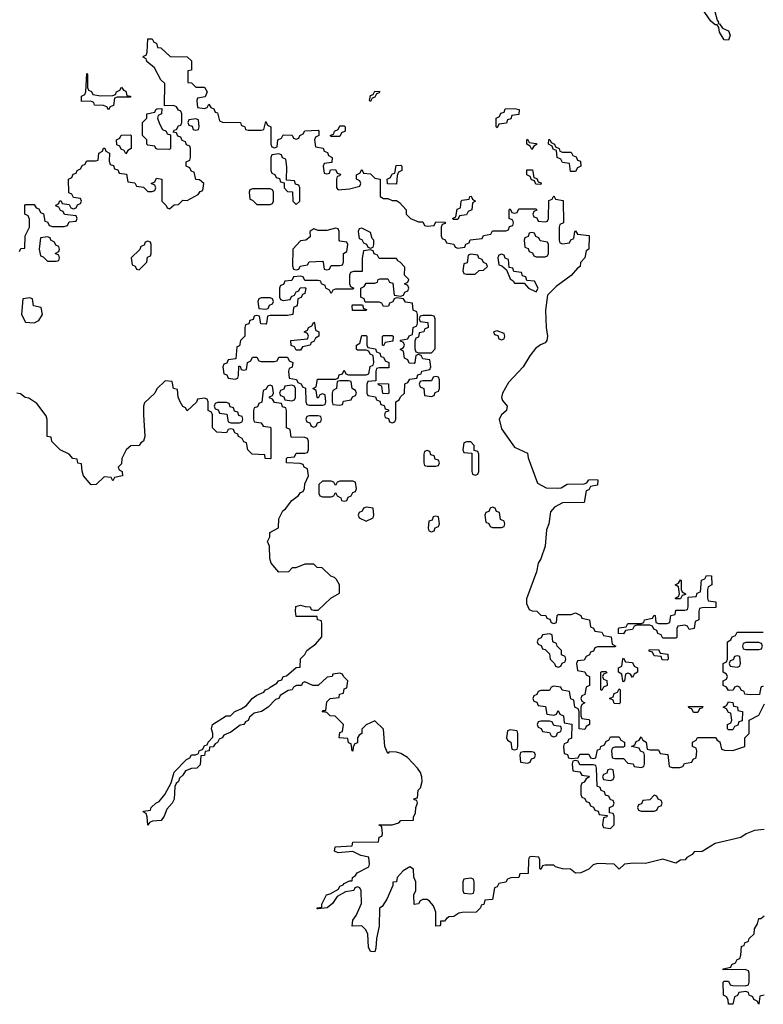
# Model space of a CAD drawing. Header units: inches. Extents: x 2773267 to 2867901, y 875810 to 985774.
# Tile 37 of 60: x 2815303 to 2818710, y 944788 to 949301. Entities that reach past the tile are written whole.
import ezdxf

# ---------------------------------------------------------------- set-up
doc = ezdxf.new("R2010")
doc.units = ezdxf.units.IN
doc.header["$MEASUREMENT"] = 0
doc.layers.add('C8914', color=7, linetype='Continuous')

msp = doc.modelspace()

# ---------------------------------------------------------------- linework, layer by layer
at = {"layer": 'C8914', "color": 6}
for points in [[(2818484.4, 949350), (2818498.5, 949298.5), (2818505.5, 949290), (2818503.5, 949283.5), (2818510, 949282.8), (2818522.7, 949262.7), (2818550.1, 949250.1), (2818557.5, 949230), (2818550, 949207.6), (2818530, 949208.5), (2818510, 949243.6), (2818505.9, 949265.9), (2818498, 949278), (2818490, 949277.6), (2818470, 949294.3), (2818417.8, 949370)], [(2815302, 948238), (2815308.4, 948251.6), (2815326, 948254), (2815328.7, 948310), (2815348, 948350), (2815347.3, 948387.3), (2815342, 948402), (2815326, 948410), (2815326, 948450), (2815330, 948454), (2815370, 948454), (2815378, 948438), (2815390, 948434), (2815398, 948418), (2815411.6, 948411.6), (2815418, 948378), (2815430, 948374), (2815438, 948358), (2815452.7, 948352.7), (2815507.3, 948352.7), (2815522, 948358), (2815530, 948374), (2815562, 948378), (2815566, 948390), (2815562, 948402), (2815508.4, 948408.4), (2815502, 948422), (2815490, 948426), (2815482, 948442), (2815470, 948446), (2815468.4, 948451.6), (2815482, 948458), (2815486, 948470), (2815492, 948472), (2815498, 948458), (2815530, 948454), (2815538, 948438), (2815550, 948434), (2815562, 948438), (2815567.3, 948452.7), (2815582, 948458), (2815586, 948470), (2815582, 948482), (2815550, 948486), (2815542, 948502), (2815528, 948508), (2815526, 948570), (2815542, 948578), (2815547.3, 948592.7), (2815562, 948598), (2815566, 948610), (2815582, 948618), (2815590, 948634), (2815602, 948638), (2815610, 948654), (2815650, 948654), (2815662, 948658), (2815666, 948690), (2815682, 948698), (2815687.3, 948712.7), (2815692.7, 948712.7), (2815698, 948698), (2815714, 948690), (2815712.7, 948652.7), (2815718, 948638), (2815732.7, 948632.7), (2815738, 948618), (2815752.7, 948612.7), (2815758, 948598), (2815792.7, 948592.7), (2815798, 948558), (2815830, 948554), (2815838, 948538), (2815870, 948534), (2815890, 948514), (2815910, 948514), (2815922, 948518), (2815926, 948530), (2815922, 948542), (2815906, 948550), (2815922, 948558), (2815930, 948574), (2815954, 948570), (2815954, 948470), (2815974, 948450), (2815978, 948438), (2815990, 948434), (2816010, 948452), (2816030, 948454), (2816050, 948474), (2816070, 948472), (2816120.4, 948499.6), (2816130, 948514), (2816142, 948518), (2816146, 948550), (2816127.3, 948567.3), (2816110, 948568), (2816102, 948602), (2816090, 948606), (2816082, 948622), (2816066, 948630), (2816066, 948650), (2816082, 948658), (2816086, 948670), (2816086, 948710), (2816082, 948722), (2816068, 948728), (2816062, 948742), (2816047.3, 948747.3), (2816042, 948762), (2816027.3, 948767.3), (2816022, 948782), (2816006, 948786), (2816010, 948794), (2816022, 948798), (2816030, 948814), (2816042, 948818), (2816046, 948830), (2816046, 948870), (2816042, 948882), (2816030, 948886), (2816022, 948902), (2816007.3, 948907.3), (2815966, 948906), (2815968, 949008), (2815950, 949026), (2815920.4, 949080.4), (2815886, 949110), (2815882, 949122), (2815868.9, 949128.9), (2815870, 949134), (2815882, 949138), (2815887.3, 949152.7), (2815890, 949214), (2815910, 949214), (2815918, 949198), (2815930, 949194), (2815934, 949174), (2815950, 949172), (2815992, 949132), (2816070, 949130.6), (2816090, 949112), (2816090.5, 949069.5), (2816074, 949066), (2816074, 949014), (2816090, 949012), (2816110, 948992), (2816150, 948991.3), (2816162, 948970), (2816152.7, 948947.3), (2816118, 948942), (2816114, 948930), (2816118, 948898), (2816150, 948894), (2816162, 948898), (2816170, 948914), (2816178, 948898), (2816192, 948892), (2816198, 948878), (2816210, 948874), (2816218, 948838), (2816232, 948832), (2816314, 948830), (2816318, 948818), (2816334, 948810), (2816338, 948798), (2816350, 948794), (2816410, 948794), (2816422, 948798), (2816430, 948834), (2816438, 948818), (2816454, 948810), (2816454, 948730), (2816458, 948718), (2816470, 948714), (2816482, 948718), (2816486, 948750), (2816502, 948758), (2816510, 948774), (2816551.6, 948771.6), (2816558, 948758), (2816570, 948754), (2816582, 948758), (2816586, 948770), (2816602, 948778), (2816610, 948792), (2816670, 948794), (2816674, 948790), (2816674, 948770), (2816658, 948762), (2816654, 948750), (2816658, 948718), (2816692.7, 948712.7), (2816698, 948698), (2816712.7, 948692.7), (2816718, 948678), (2816734, 948670), (2816732.7, 948647.3), (2816698, 948642), (2816694, 948630), (2816698, 948598), (2816710, 948594), (2816722, 948598), (2816727.3, 948612.7), (2816750, 948614), (2816758, 948598), (2816772.7, 948592.7), (2816770, 948586), (2816758, 948582), (2816754, 948570), (2816754, 948530), (2816762, 948522), (2816814, 948526), (2816862, 948538), (2816866, 948550), (2816862, 948562), (2816846, 948570), (2816846, 948590), (2816862, 948598), (2816870, 948614), (2816878, 948598), (2816910, 948594), (2816930, 948574), (2816954, 948570), (2816954, 948490), (2816970, 948482), (2816990, 948482), (2817010, 948472), (2817030, 948472), (2817043.6, 948463.6), (2817074, 948430), (2817074, 948410), (2817094, 948390), (2817130, 948374), (2817150, 948374), (2817158, 948358), (2817170, 948354), (2817202, 948358), (2817210, 948374), (2817252.7, 948372.7), (2817252.7, 948367.3), (2817238, 948362), (2817234, 948350), (2817234, 948310), (2817238, 948298), (2817252, 948292), (2817258, 948278), (2817292.7, 948272.7), (2817298, 948258), (2817310, 948254), (2817342, 948258), (2817347.3, 948272.7), (2817362, 948278), (2817367.3, 948292.7), (2817422, 948298), (2817427.3, 948312.7), (2817462, 948318), (2817470, 948334), (2817530, 948334), (2817542, 948338), (2817547.3, 948352.7), (2817562, 948358), (2817566, 948370), (2817562, 948382), (2817546, 948390), (2817546, 948430), (2817550, 948434), (2817558, 948418), (2817570, 948414), (2817582, 948418), (2817590, 948434), (2817670, 948434), (2817672.7, 948427.3), (2817658, 948422), (2817654, 948410), (2817658, 948398), (2817672.7, 948392.7), (2817678, 948378), (2817710, 948374), (2817722, 948378), (2817726, 948390), (2817727.3, 948472.7), (2817742, 948478), (2817750, 948494), (2817758, 948478), (2817792.7, 948472.7), (2817794, 948370), (2817778, 948362), (2817774, 948350), (2817774, 948290), (2817778, 948278), (2817790, 948274), (2817822, 948278), (2817828, 948292), (2817842, 948298), (2817846, 948330), (2817850, 948334), (2817858, 948318), (2817912.7, 948312.7), (2817911.3, 948250), (2817898, 948242), (2817892, 948210), (2817872, 948188), (2817870.7, 948169.3), (2817858, 948162), (2817830, 948129.3), (2817761.4, 948078.6), (2817721.6, 948038.4), (2817712.4, 947970), (2817714.6, 947890), (2817721.7, 947850), (2817717.6, 947830), (2817710, 947820.7), (2817688.8, 947811.2), (2817666.5, 947793.5), (2817639.7, 947760.3), (2817610, 947709.5), (2817542, 947638), (2817515.8, 947590), (2817510.4, 947570), (2817515.8, 947555.8), (2817537.1, 947530), (2817533, 947510), (2817510, 947489.2), (2817500.4, 947470), (2817510, 947426), (2817570, 947341), (2817630, 947314), (2817632.7, 947292.7), (2817676, 947176), (2817715.9, 947155.9), (2817766.8, 947153.2), (2817784, 947156), (2817812, 947172), (2817890, 947174), (2817902, 947178), (2817910, 947191.3), (2817950, 947194), (2817952, 947190), (2817950, 947168), (2817918, 947162), (2817910, 947146), (2817898, 947142), (2817890, 947088.7), (2817790, 947086), (2817753, 947067), (2817734.8, 947045.2), (2817727.3, 946990), (2817717.3, 946962.7), (2817710, 946888.7), (2817690.7, 946830), (2817679.1, 946810), (2817670.4, 946770), (2817625.8, 946645.8), (2817625.2, 946625.2), (2817638, 946598), (2817650.9, 946590.9), (2817672, 946590), (2817690, 946572), (2817714, 946570), (2817718, 946558), (2817732.7, 946552.7), (2817738, 946538), (2817750, 946534), (2817762, 946538), (2817766, 946570), (2817770, 946574), (2817830, 946574), (2817850, 946582), (2817874, 946570), (2817878, 946558), (2817914, 946550), (2817918, 946518), (2817932, 946512), (2817938, 946498), (2817970, 946494), (2817978, 946478), (2818012.7, 946472.7), (2818018, 946438), (2818034, 946430), (2818030, 946426), (2817950, 946426), (2817938, 946422), (2817932.7, 946407.3), (2817918, 946402), (2817914, 946390), (2817898, 946382), (2817890, 946366), (2817858, 946362), (2817854, 946350), (2817858, 946318), (2817891.6, 946311.6), (2817898, 946298), (2817914, 946290), (2817914, 946250), (2817898, 946242), (2817891.6, 946208.4), (2817878, 946202), (2817874, 946190), (2817878, 946178), (2817892, 946170), (2817878, 946162), (2817874, 946150), (2817874, 946110), (2817878, 946098), (2817910, 946094), (2817914, 946090), (2817914, 946070), (2817898, 946062), (2817892.7, 946047.3), (2817866, 946050), (2817866, 946130), (2817862, 946142), (2817846, 946150), (2817842, 946182), (2817828.4, 946188.4), (2817822, 946222), (2817788.4, 946228.4), (2817782, 946242), (2817750, 946246), (2817738, 946242), (2817730, 946226), (2817690, 946226), (2817678, 946222), (2817672.7, 946207.3), (2817658, 946202), (2817654, 946190), (2817658, 946178), (2817672.7, 946172.7), (2817678, 946158), (2817712.7, 946152.7), (2817718, 946118), (2817750, 946114), (2817762, 946118), (2817770, 946134), (2817778, 946118), (2817794, 946110), (2817798, 946078), (2817832.7, 946072.7), (2817831.6, 946008.4), (2817818, 946002), (2817812.7, 945987.3), (2817798, 945982), (2817794, 945970), (2817798, 945938), (2817812.7, 945932.7), (2817818, 945918), (2817830, 945914), (2817862, 945918), (2817870, 945934), (2817910, 945934), (2817918, 945918), (2817930, 945914), (2817942, 945918), (2817950, 945954), (2817962, 945958), (2817966, 945970), (2817982, 945978), (2817990, 945994), (2818002, 945998), (2818010, 946014), (2818050, 946014), (2818058, 945998), (2818074, 945990), (2818074, 945970), (2818070, 945966), (2818030, 945966), (2818018, 945962), (2818014, 945950), (2818018, 945918), (2818030, 945914), (2818070, 945914), (2818090, 945894), (2818114, 945890), (2818118, 945878), (2818150, 945874), (2818162, 945878), (2818166, 945890), (2818166, 945930), (2818162, 945942), (2818148, 945948), (2818142, 945962), (2818106, 945970), (2818122, 945978), (2818127.3, 945992.7), (2818142, 945998), (2818150, 946014), (2818158, 945998), (2818174, 945990), (2818178, 945958), (2818190, 945954), (2818230, 945954), (2818238, 945938), (2818272.7, 945932.7), (2818278, 945878), (2818292.7, 945872.7), (2818327.3, 945872.7), (2818342, 945878), (2818348.4, 945891.6), (2818382, 945898), (2818388, 945912), (2818402, 945918), (2818406, 945950), (2818402, 945962), (2818386, 945970), (2818386, 945990), (2818402, 945998), (2818408.4, 946011.6), (2818491.6, 946011.6), (2818498, 945998), (2818511.6, 945991.6), (2818518, 945958), (2818532.7, 945952.7), (2818570, 945951.3), (2818626, 945970), (2818626, 946010), (2818646, 946030), (2818646, 946090), (2818690, 946114), (2818715.3, 946164.7)], [(2818714, 945590), (2818670, 945584), (2818630.8, 945569.2), (2818607.5, 945552.5), (2818490, 945524.5), (2818430, 945488.7), (2818392.7, 945487.3), (2818384.7, 945475.3), (2818359.6, 945460.4), (2818352, 945450), (2818330, 945448.7), (2818310, 945435.3), (2818250, 945453.2), (2818170, 945433.2), (2818115.5, 945435.5), (2818074, 945430), (2818050, 945408), (2818026, 945430), (2817950, 945434), (2817930, 945428), (2817910, 945408), (2817874, 945390), (2817850, 945388.7), (2817827.3, 945407.3), (2817790, 945408.7), (2817758, 945418), (2817750, 945426), (2817710, 945426), (2817698, 945422), (2817690, 945406), (2817686, 945410), (2817686, 945450), (2817682, 945462), (2817650, 945466), (2817638, 945462), (2817634, 945450), (2817632, 945388), (2817594, 945386), (2817590, 945369), (2817552.7, 945367.3), (2817538, 945362), (2817530, 945348), (2817498, 945342), (2817490, 945326), (2817478, 945322), (2817470, 945268.7), (2817434, 945266), (2817430, 945246), (2817418, 945242), (2817414, 945230), (2817394, 945210), (2817330, 945209.2), (2817314.8, 945205.2), (2817292, 945190), (2817270.8, 945189.2), (2817258, 945182), (2817250, 945169.2), (2817231.6, 945168.4), (2817231.6, 945151.6), (2817227.3, 945147.3), (2817210, 945146), (2817209, 945210), (2817199, 945239), (2817180.4, 945260.4), (2817170, 945268), (2817150, 945268.7), (2817138, 945262), (2817130, 945249.2), (2817110, 945246), (2817109.3, 945290), (2817118, 945310), (2817118, 945350), (2817109, 945371), (2817108, 945408), (2817090, 945418), (2817059.6, 945400.4), (2817032, 945370), (2817030, 945348.7), (2817012.7, 945347.3), (2817012.7, 945332.7), (2816984.7, 945270), (2816963.6, 945236.4), (2816952, 945228), (2816950, 945146), (2816938, 945090), (2816934.4, 945045.6), (2816930, 945028.7), (2816910, 945029.3), (2816901.2, 945050), (2816898, 945110), (2816889.1, 945129.1), (2816870, 945148), (2816826, 945146), (2816830, 945174), (2816844.7, 945195.3), (2816869, 945250), (2816868, 945308), (2816862, 945322), (2816850, 945326), (2816838, 945322), (2816834, 945310), (2816796, 945304), (2816758, 945282), (2816736, 945250), (2816711.3, 945230), (2816670, 945226), (2816666, 945226), (2816666, 945230), (2816687.3, 945232.7), (2816687.3, 945247.3), (2816709, 945290), (2816725.6, 945294.4), (2816764, 945316), (2816769.2, 945330), (2816784.7, 945335.3), (2816790, 945342), (2816814, 945354), (2816826, 945354), (2816828, 945370), (2816842, 945378), (2816848.7, 945390), (2816902, 945418), (2816906, 945430), (2816902, 945462), (2816866, 945470), (2816830, 945488.7), (2816762, 945482), (2816746, 945490), (2816749, 945510), (2816826, 945514), (2816830, 945530.7), (2816947.3, 945532.7), (2816950, 945554), (2816962, 945558), (2816966, 945570), (2816962, 945602), (2816948, 945610), (2817010, 945610.7), (2817040.4, 945619.6), (2817050, 945630.5), (2817107.3, 945632.7), (2817107.3, 945647.3), (2817116.4, 945663.6), (2817118, 945690), (2817126, 945710), (2817122, 945722), (2817110, 945726), (2817109.3, 945730), (2817126, 945734), (2817129, 945769), (2817139, 945781), (2817146.6, 945810), (2817145.6, 945830), (2817138.7, 945850), (2817125.1, 945870), (2817079.1, 945919.1), (2817050, 945937.7), (2817030, 945943.5), (2816995.3, 945944.7), (2816990, 945938), (2816976, 945970), (2816969.5, 946049.5), (2816930, 946088), (2816890.9, 946069.1), (2816870.9, 946049.1), (2816870.6, 946030), (2816858, 946022), (2816850.9, 946009.1), (2816850, 945986), (2816838, 945982), (2816831.6, 945968.4), (2816830, 945948), (2816826, 945950), (2816822, 945982), (2816810, 945986), (2816806, 946006), (2816766, 946010), (2816770, 946034), (2816782, 946038), (2816786, 946070), (2816748.9, 946108.9), (2816726, 946110), (2816710, 946126), (2816688.4, 946128.4), (2816694, 946134), (2816706, 946134), (2816710, 946174), (2816726, 946190), (2816766, 946194), (2816768, 946210), (2816786, 946214), (2816790, 946234), (2816802, 946238), (2816806, 946270), (2816786, 946290), (2816782, 946302), (2816770, 946306), (2816738, 946302), (2816734, 946290), (2816712, 946288), (2816671, 946249), (2816646, 946250), (2816610, 946266), (2816598, 946262), (2816594, 946250), (2816570.8, 946249.2), (2816558, 946242), (2816551.3, 946230), (2816533.7, 946226.3), (2816496.9, 946203.1), (2816491, 946190), (2816474.8, 946185.2), (2816442, 946150), (2816411.3, 946130), (2816378, 946122), (2816356.3, 946103.7), (2816350, 946089.4), (2816336.8, 946083.2), (2816330.6, 946070), (2816312.8, 946067.2), (2816270, 946035.3), (2816238, 946022), (2816231.3, 946010), (2816216.9, 946003.1), (2816210, 945988.7), (2816198, 945982), (2816190, 945968.7), (2816172.7, 945967.3), (2816171.3, 945950), (2816152.7, 945947.3), (2816150, 945928.7), (2816132.7, 945927.3), (2816130, 945886), (2816114, 945870), (2816090, 945869.2), (2816062, 945858), (2816050, 945838), (2816034.8, 945825.2), (2816030, 945808.7), (2816019.6, 945800.4), (2816014, 945786), (2816010, 945728), (2816001, 945710), (2815976.8, 945683.2), (2815964.7, 945650), (2815951.3, 945630), (2815912, 945628), (2815898, 945622), (2815890, 945608.7), (2815887.3, 945647.3), (2815882, 945662), (2815868, 945670), (2815870, 945674), (2815902, 945678), (2815906, 945690), (2815926, 945710), (2815942, 945718), (2815968.7, 945750), (2815996.4, 945803.6), (2816010, 945852), (2816068, 945910), (2816082, 945918), (2816090, 945931.3), (2816108, 945932), (2816122, 945938), (2816126, 945950), (2816142, 945958), (2816150, 945974), (2816162, 945978), (2816166, 945990), (2816187.3, 946012.7), (2816188, 946030), (2816182, 946050), (2816186, 946070), (2816248.7, 946110), (2816269.2, 946110.8), (2816288.7, 946130), (2816318, 946142), (2816342, 946158), (2816368.7, 946190), (2816390, 946204.7), (2816422, 946218), (2816428.7, 946230), (2816445.2, 946234.8), (2816450, 946242), (2816480.4, 946259.6), (2816488, 946270), (2816504, 946276), (2816510, 946290.6), (2816526, 946294), (2816570, 946331.3), (2816587.3, 946332.7), (2816590, 946372), (2816609, 946391), (2816618, 946410), (2816660.4, 946439.6), (2816688, 946472), (2816688, 946530), (2816686, 946546), (2816668, 946550), (2816666, 946566), (2816570, 946566), (2816566, 946590), (2816568.9, 946611.1), (2816590, 946618), (2816611, 946611), (2816634, 946610), (2816638, 946598), (2816650, 946594), (2816670, 946594), (2816728, 946650), (2816768, 946672), (2816768.7, 946710), (2816754.6, 946734.6), (2816744.7, 946744.7), (2816729, 946750), (2816688.4, 946788.4), (2816666, 946790), (2816650, 946806), (2816610, 946806), (2816568, 946788), (2816552, 946788), (2816534, 946770), (2816490.6, 946769.4), (2816455.3, 946810), (2816448.9, 946831.1), (2816447.3, 946887.3), (2816438, 946910), (2816448.9, 946931.1), (2816449.2, 946950), (2816488, 946972), (2816490, 947014), (2816509, 947050), (2816521.2, 947058.8), (2816550, 947098), (2816580.4, 947119.6), (2816590, 947134), (2816602, 947138), (2816608.4, 947151.6), (2816610, 947174), (2816626, 947210), (2816622, 947242), (2816606, 947250), (2816602, 947262), (2816587.3, 947267.3), (2816526, 947270), (2816526, 947290), (2816530, 947294), (2816562, 947298), (2816570, 947314), (2816610, 947314), (2816622, 947318), (2816626, 947330), (2816626, 947370), (2816622, 947382), (2816610, 947386), (2816547.3, 947387.3), (2816542, 947422), (2816526, 947430), (2816526, 947510), (2816522, 947522), (2816507.3, 947527.3), (2816502, 947542), (2816470, 947546), (2816462, 947562), (2816447.3, 947567.3), (2816447.3, 947572.7), (2816462, 947578), (2816466, 947590), (2816462, 947622), (2816450, 947626), (2816438, 947622), (2816432.7, 947607.3), (2816418, 947602), (2816412.7, 947547.3), (2816398, 947542), (2816392.7, 947527.3), (2816378, 947522), (2816374, 947510), (2816374, 947470), (2816378, 947458), (2816410, 947454), (2816418, 947438), (2816450, 947434), (2816454, 947430), (2816454, 947290), (2816451, 947289), (2816428, 947290), (2816426, 947306), (2816368, 947310), (2816348, 947330), (2816342, 947362), (2816330, 947366), (2816322, 947382), (2816306, 947390), (2816302, 947402), (2816288, 947408), (2816282, 947422), (2816270, 947426), (2816258, 947422), (2816250, 947408), (2816206, 947410), (2816186, 947430), (2816186, 947490), (2816182, 947502), (2816166, 947510), (2816166, 947550), (2816162, 947562), (2816150, 947566), (2816118, 947562), (2816112.7, 947547.3), (2816070, 947508), (2816062, 947522), (2816050, 947528.7), (2816038, 947550), (2816028.7, 947571.3), (2816026, 947606), (2816008, 947610), (2816002, 947642), (2815970, 947646), (2815931.3, 947608.7), (2815922, 947590), (2815875.3, 947544.7), (2815870.6, 947529.4), (2815870.5, 947490), (2815876, 947390), (2815870.8, 947370), (2815858, 947362), (2815850, 947349.4), (2815812, 947348), (2815791.1, 947328.9), (2815771.3, 947290), (2815770, 947266), (2815754, 947250), (2815758, 947238), (2815772, 947230), (2815774, 947210), (2815738, 947202), (2815730, 947188), (2815722, 947202), (2815690, 947206), (2815654, 947170), (2815631.1, 947168.9), (2815595.3, 947210), (2815588.7, 947231.3), (2815586, 947266), (2815570, 947268), (2815566, 947286), (2815546, 947290), (2815528.9, 947308.9), (2815488, 947330), (2815450, 947368), (2815447.3, 947387.3), (2815429, 947390), (2815429.1, 947469.1), (2815424.7, 947484.7), (2815381.2, 947541.2), (2815345.6, 947565.6), (2815328, 947570), (2815306, 947586), (2815290, 947589.4)], [(2818710, 946246), (2818698, 946242), (2818692.7, 946207.3), (2818650, 946206), (2818626, 946210), (2818622, 946222), (2818608, 946228), (2818602, 946242), (2818590, 946246), (2818578, 946242), (2818571.6, 946228.4), (2818550, 946226), (2818542, 946242), (2818526, 946250), (2818526, 946270), (2818542, 946278), (2818546, 946290), (2818542, 946302), (2818526, 946310), (2818526, 946350), (2818542, 946358), (2818546, 946370), (2818546, 946450), (2818562, 946458), (2818567.3, 946472.7), (2818582, 946478), (2818590, 946494), (2818710, 946494)], [(2818714, 944830), (2818694, 944826), (2818690, 944788), (2818682, 944802), (2818666, 944810), (2818662, 944822), (2818646, 944830), (2818642, 944842), (2818630, 944846), (2818598, 944842), (2818592, 944828), (2818578, 944822), (2818570, 944788), (2818550, 944788.7), (2818548.4, 944808.4), (2818542, 944822), (2818528, 944830), (2818526, 944890), (2818530, 944894), (2818550, 944894), (2818558, 944878), (2818570, 944874), (2818627.3, 944872.7), (2818642, 944878), (2818646, 944890), (2818646, 944930), (2818642, 944942), (2818627.3, 944947.3), (2818526, 944946), (2818526, 944950), (2818562, 944958), (2818566, 944970), (2818582, 944978), (2818590, 944994), (2818602, 944998), (2818607.3, 945012.7), (2818610, 945054), (2818622, 945058), (2818626, 945070), (2818642, 945078), (2818646, 945090), (2818668.4, 945111.6), (2818670, 945134), (2818683.1, 945156.9), (2818690, 945182), (2818698, 945182), (2818714, 945194)]]:
    msp.add_lwpolyline(points, dxfattribs=at)
for points in [[(2815672.7, 948952.7), (2815730, 948954), (2815742, 948958), (2815746, 948970), (2815762, 948978), (2815770, 948992), (2815778, 948978), (2815790, 948974), (2815794, 948954), (2815811.3, 948950), (2815810, 948946), (2815750, 948946), (2815738, 948942), (2815732.7, 948907.3), (2815718, 948902), (2815710, 948888), (2815702, 948902), (2815687.3, 948907.3), (2815646, 948910), (2815642, 948922), (2815627.3, 948927.3), (2815586, 948926), (2815586, 948950), (2815602, 948958), (2815606, 948970), (2815610, 949054), (2815614, 949050), (2815614, 948990), (2815618, 948978), (2815632, 948972), (2815638, 948958)], [(2816910, 948926), (2816906, 948930), (2816910, 948954), (2816922, 948958), (2816930, 948974), (2816952.7, 948972.7), (2816950, 948966), (2816938, 948962), (2816930, 948946), (2816918, 948942)], [(2815990, 948706), (2815932.7, 948707.3), (2815926, 948710), (2815922, 948722), (2815890, 948726), (2815886, 948730), (2815886, 948750), (2815866, 948770), (2815866, 948830), (2815886, 948850), (2815886, 948870), (2815922, 948878), (2815926, 948890), (2815932, 948892), (2815954, 948894), (2815952, 948870), (2815938, 948862), (2815934, 948850), (2815943.6, 948823.6), (2815958, 948798), (2815974, 948790), (2815978, 948778), (2815994, 948774), (2815994, 948710)], [(2817490, 948806), (2817486, 948810), (2817486, 948850), (2817502, 948858), (2817507.3, 948872.7), (2817522, 948878), (2817527.3, 948892.7), (2817570, 948894), (2817592, 948890), (2817590, 948866), (2817558, 948862), (2817552.7, 948847.3), (2817538, 948842), (2817532.7, 948827.3), (2817498, 948822)], [(2816110, 948846), (2816078, 948842), (2816074, 948830), (2816078, 948818), (2816092.7, 948812.7), (2816098, 948798), (2816110, 948794), (2816122, 948798), (2816126, 948810), (2816122, 948842)], [(2816730, 948766), (2816726, 948770), (2816742, 948778), (2816746, 948790), (2816762, 948798), (2816770, 948814), (2816790, 948814), (2816794, 948810), (2816794, 948790), (2816778, 948782), (2816770, 948766)], [(2815790, 948686), (2815782, 948702), (2815767.3, 948707.3), (2815762, 948722), (2815747.3, 948727.3), (2815746, 948750), (2815762, 948758), (2815768.4, 948771.6), (2815810, 948774), (2815814, 948770), (2815814, 948710), (2815798, 948702)], [(2817650, 948706), (2817642, 948722), (2817626, 948730), (2817626, 948750), (2817630, 948754), (2817638, 948738), (2817670, 948734), (2817674, 948730), (2817658, 948722)], [(2817790, 948694), (2817830, 948694), (2817838, 948678), (2817852.7, 948672.7), (2817858, 948658), (2817872.7, 948652.7), (2817874, 948630), (2817858, 948622), (2817850, 948606), (2817826, 948606), (2817822, 948642), (2817790, 948646), (2817782, 948662), (2817766, 948670), (2817762, 948702), (2817747.3, 948707.3), (2817742, 948722), (2817726, 948730), (2817727.3, 948752.7), (2817732.7, 948752.7), (2817738, 948738), (2817754, 948730), (2817758, 948718), (2817774, 948710), (2817778, 948698)], [(2816490, 948686), (2816458, 948682), (2816454, 948670), (2816454, 948610), (2816458, 948598), (2816472, 948592), (2816478, 948578), (2816492.7, 948572.7), (2816498, 948558), (2816514, 948554), (2816514, 948530), (2816530, 948514), (2816552.7, 948512.7), (2816554, 948470), (2816570, 948454), (2816586, 948470), (2816586, 948530), (2816582, 948542), (2816567.3, 948547.3), (2816562, 948562), (2816526, 948566), (2816527.3, 948627.3), (2816522, 948662), (2816507.3, 948667.3), (2816502, 948682)], [(2817030, 948548), (2816988.4, 948548.4), (2816986, 948570), (2817002, 948578), (2817010, 948594), (2817022, 948598), (2817027.3, 948632.7), (2817050, 948634), (2817054, 948630), (2817054, 948610), (2817038, 948602), (2817032.7, 948587.3)], [(2817690, 948546), (2817667.3, 948547.3), (2817662, 948562), (2817647.3, 948567.3), (2817642, 948582), (2817626, 948590), (2817627.3, 948612.7), (2817652.7, 948612.7), (2817658, 948578), (2817672.7, 948572.7), (2817678, 948558), (2817692.7, 948552.7)], [(2816450, 948526), (2816370, 948526), (2816358, 948522), (2816354, 948510), (2816358, 948478), (2816370, 948474), (2816390, 948454), (2816450, 948454), (2816462, 948458), (2816466, 948470), (2816466, 948510), (2816462, 948522)], [(2817290, 948386), (2817286, 948390), (2817302, 948398), (2817307.3, 948432.7), (2817322, 948438), (2817326, 948470), (2817330, 948474), (2817362, 948478), (2817366, 948490), (2817371.6, 948491.6), (2817378, 948478), (2817392, 948470), (2817378, 948462), (2817374, 948430), (2817358, 948422), (2817350, 948406), (2817318, 948402), (2817310, 948386)], [(2816750, 948346), (2816710, 948335.3), (2816670, 948335.3), (2816650, 948342), (2816632, 948330), (2816634, 948306), (2816614, 948290), (2816590, 948288), (2816554, 948250), (2816552.7, 948172.7), (2816558, 948158), (2816570, 948154), (2816582, 948158), (2816588.4, 948171.6), (2816622, 948178), (2816630, 948192), (2816690, 948194), (2816694, 948190), (2816698, 948158), (2816710, 948154), (2816722, 948158), (2816730, 948174), (2816770, 948174), (2816782, 948178), (2816786, 948190), (2816786, 948230), (2816802, 948238), (2816806, 948270), (2816802, 948282), (2816770, 948286), (2816766, 948290), (2816766, 948330), (2816762, 948342)], [(2816870, 948346), (2816858, 948342), (2816854, 948330), (2816858, 948298), (2816870, 948294), (2816878, 948278), (2816892.7, 948272.7), (2816898, 948258), (2816910, 948254), (2816922, 948258), (2816926, 948270), (2816926, 948290), (2816918, 948298), (2816910, 948326)], [(2815430, 948306), (2815398, 948302), (2815392, 948250), (2815398, 948218), (2815410, 948214), (2815430, 948194), (2815470, 948194), (2815482, 948198), (2815486, 948210), (2815482, 948222), (2815466, 948230), (2815482, 948238), (2815486, 948250), (2815482, 948262), (2815468, 948268), (2815462, 948282), (2815446, 948290), (2815442, 948302)], [(2817650, 948326), (2817638, 948322), (2817632.7, 948307.3), (2817618, 948302), (2817614, 948290), (2817618, 948258), (2817632.7, 948252.7), (2817638, 948238), (2817652.7, 948232.7), (2817658, 948218), (2817670, 948214), (2817710, 948214), (2817722, 948218), (2817726, 948230), (2817726, 948270), (2817722, 948282), (2817687.3, 948287.3), (2817682, 948302), (2817667.3, 948307.3), (2817662, 948322)], [(2815890, 948286), (2815878, 948282), (2815872.7, 948267.3), (2815858, 948262), (2815852.7, 948247.3), (2815814, 948210), (2815818, 948178), (2815832, 948172), (2815838, 948158), (2815850, 948154), (2815886, 948190), (2815888, 948212), (2815902, 948218), (2815906, 948230), (2815906, 948270), (2815902, 948282)], [(2816910, 948246), (2816878, 948242), (2816872.7, 948207.3), (2816872.7, 948147.3), (2816832.7, 948147.3), (2816818, 948142), (2816814, 948130), (2816814, 948090), (2816818, 948078), (2816834, 948070), (2816830, 948066), (2816750, 948066), (2816738, 948062), (2816730, 948046), (2816722, 948062), (2816706, 948070), (2816702, 948082), (2816686, 948090), (2816682, 948102), (2816670, 948106), (2816610, 948106), (2816602, 948122), (2816590, 948126), (2816558, 948122), (2816550, 948106), (2816518, 948102), (2816512, 948088), (2816498, 948082), (2816494, 948070), (2816494, 948030), (2816498, 948018), (2816510, 948014), (2816542, 948018), (2816548, 948032), (2816562, 948038), (2816570, 948054), (2816582, 948058), (2816587.3, 948072.7), (2816610, 948074), (2816614, 948070), (2816610, 948046), (2816598, 948042), (2816592, 948028), (2816578, 948022), (2816574, 947990), (2816558, 947982), (2816554, 947950), (2816530, 947946), (2816450, 947946), (2816438, 947942), (2816434, 947910), (2816430, 947906), (2816407.3, 947907.3), (2816402, 947942), (2816390, 947946), (2816378, 947942), (2816372.7, 947927.3), (2816358, 947922), (2816352.7, 947907.3), (2816338, 947902), (2816334, 947890), (2816334, 947850), (2816314, 947830), (2816310, 947806), (2816298, 947802), (2816292.7, 947747.3), (2816258, 947742), (2816252.7, 947727.3), (2816238, 947722), (2816234, 947710), (2816238, 947678), (2816252.7, 947672.7), (2816258, 947658), (2816290, 947654), (2816302, 947658), (2816306, 947670), (2816307.3, 947712.7), (2816312.7, 947712.7), (2816318, 947698), (2816330, 947694), (2816342, 947698), (2816346, 947730), (2816362, 947738), (2816370, 947754), (2816390, 947754), (2816398, 947738), (2816410, 947734), (2816470, 947734), (2816482, 947738), (2816490, 947754), (2816530, 947754), (2816538, 947738), (2816554, 947730), (2816551.6, 947708.4), (2816538, 947702), (2816534, 947690), (2816538, 947658), (2816571.6, 947651.6), (2816578, 947638), (2816592.7, 947632.7), (2816598, 947618), (2816612.7, 947612.7), (2816614, 947550), (2816618, 947538), (2816630, 947534), (2816690, 947534), (2816702, 947538), (2816706, 947550), (2816702, 947582), (2816690, 947586), (2816678, 947582), (2816670, 947566), (2816666, 947570), (2816662, 947602), (2816646, 947610), (2816662, 947618), (2816667.3, 947652.7), (2816750, 947654), (2816762, 947658), (2816767.3, 947672.7), (2816782, 947678), (2816790, 947694), (2816798, 947678), (2816810, 947674), (2816890, 947674), (2816902, 947678), (2816908.4, 947711.6), (2816922, 947718), (2816926, 947730), (2816922, 947762), (2816908, 947768), (2816902, 947782), (2816890, 947786), (2816850, 947786), (2816846, 947790), (2816846, 947810), (2816862, 947818), (2816870, 947854), (2816890, 947854), (2816894, 947850), (2816894, 947810), (2816898, 947798), (2816932.7, 947792.7), (2816938, 947778), (2816952.7, 947772.7), (2816958, 947758), (2816970, 947754), (2816978, 947738), (2816994, 947730), (2816994, 947706), (2816950, 947706), (2816938, 947702), (2816934, 947690), (2816934, 947646), (2816898, 947642), (2816894, 947630), (2816894, 947590), (2816898, 947578), (2816932.7, 947572.7), (2816938, 947558), (2816952.7, 947552.7), (2816958, 947538), (2816972.7, 947532.7), (2816978, 947518), (2816992.7, 947512.7), (2816992.7, 947507.3), (2816978, 947502), (2816974, 947490), (2816978, 947478), (2816992.7, 947472.7), (2816998, 947458), (2817010, 947454), (2817022, 947458), (2817026, 947470), (2817026, 947550), (2817042, 947558), (2817047.3, 947572.7), (2817066, 947590), (2817068, 947632), (2817082, 947638), (2817090, 947654), (2817122, 947658), (2817127.3, 947672.7), (2817142, 947678), (2817146, 947690), (2817182, 947698), (2817186, 947710), (2817182, 947742), (2817150, 947746), (2817142, 947762), (2817130, 947766), (2817118, 947762), (2817114, 947730), (2817110, 947726), (2817087.3, 947727.3), (2817082, 947742), (2817066, 947750), (2817062, 947782), (2817046, 947790), (2817062, 947798), (2817066, 947810), (2817062, 947822), (2817047.3, 947827.3), (2817047.3, 947832.7), (2817082, 947838), (2817088, 947852), (2817102, 947858), (2817106, 947890), (2817122, 947898), (2817126, 947910), (2817126, 947950), (2817122, 947962), (2817106, 947970), (2817102, 948002), (2817070, 948006), (2817062, 948022), (2817030, 948026), (2817018, 948022), (2817012, 948008), (2816998, 948002), (2816992.7, 947987.3), (2816970, 947986), (2816962, 948002), (2816950, 948006), (2816886, 948006), (2816882, 948022), (2816866, 948030), (2816866, 948070), (2816882, 948078), (2816890, 948094), (2816930, 948094), (2816942, 948098), (2816946, 948110), (2816952.7, 948112.7), (2816990, 948114), (2816998, 948098), (2817012.7, 948092.7), (2817018, 948038), (2817050, 948034), (2817062, 948038), (2817067.3, 948052.7), (2817082, 948058), (2817086, 948070), (2817082, 948082), (2817066, 948090), (2817082, 948098), (2817086, 948110), (2817066, 948130), (2817067.3, 948167.3), (2817046, 948190), (2817035.3, 948195.3), (2817030, 948206), (2816950, 948206), (2816942, 948222), (2816927.3, 948227.3), (2816922, 948242)], [(2817370, 948226), (2817358, 948222), (2817352.7, 948187.3), (2817338, 948182), (2817334, 948150), (2817338, 948138), (2817350, 948134), (2817390, 948134), (2817408.4, 948151.6), (2817427.3, 948152.7), (2817446, 948170), (2817442, 948182), (2817428, 948188), (2817422, 948202), (2817407.3, 948207.3), (2817402, 948222)], [(2817510, 948226), (2817498, 948222), (2817494, 948210), (2817498, 948178), (2817512.7, 948172.7), (2817534, 948154), (2817550, 948114), (2817564.7, 948104.7), (2817570, 948094), (2817614, 948094), (2817634, 948070), (2817670, 948054), (2817678, 948070), (2817662, 948102), (2817626, 948106), (2817622, 948122), (2817607.3, 948127.3), (2817602, 948142), (2817567.3, 948147.3), (2817562, 948162), (2817546, 948166), (2817542, 948202), (2817527.3, 948207.3), (2817522, 948222)], [(2815350, 948026), (2815318, 948022), (2815312, 947950), (2815330, 947914), (2815370, 947911.3), (2815390, 947922), (2815408, 947950), (2815402, 947982), (2815366, 947990), (2815362, 948022)], [(2816450, 948026), (2816410, 948026), (2816398, 948022), (2816394, 948010), (2816398, 947978), (2816430, 947974), (2816442, 947978), (2816447.3, 947992.7), (2816462, 947998), (2816466, 948010), (2816462, 948022)], [(2816890, 947968), (2816828.4, 947968.4), (2816826, 947990), (2816830, 947994), (2816874, 947994), (2816878, 947978), (2816892.7, 947972.7)], [(2817190, 947946), (2817150, 947946), (2817138, 947942), (2817134, 947930), (2817138, 947918), (2817172.7, 947912.7), (2817174, 947890), (2817158, 947882), (2817154, 947870), (2817134, 947866), (2817130, 947846), (2817118, 947842), (2817112.7, 947827.3), (2817112.7, 947792.7), (2817118, 947778), (2817130, 947774), (2817190, 947774), (2817207.3, 947792.7), (2817206, 947930), (2817202, 947942)], [(2816570, 947786), (2816562, 947802), (2816547.3, 947807.3), (2816546, 947830), (2816622, 947838), (2816626, 947850), (2816622, 947862), (2816606, 947870), (2816622, 947878), (2816626, 947890), (2816642, 947898), (2816650, 947914), (2816654, 947910), (2816658, 947878), (2816674, 947870), (2816674, 947850), (2816658, 947842), (2816650, 947826), (2816638, 947822), (2816634, 947810), (2816598, 947802), (2816590, 947786)], [(2816970, 947806), (2816966, 947810), (2816966, 947850), (2816970, 947854), (2817010, 947854), (2817014, 947850), (2817012.7, 947827.3), (2816978, 947822)], [(2817490, 947875.3), (2817474, 947870), (2817478, 947858), (2817494, 947854), (2817498, 947838), (2817510, 947834), (2817522, 947838), (2817526, 947850), (2817522, 947862)], [(2816550, 947626), (2816518, 947622), (2816512.7, 947607.3), (2816498, 947602), (2816494, 947590), (2816498, 947578), (2816512.7, 947572.7), (2816518, 947558), (2816550, 947554), (2816562, 947558), (2816566, 947570), (2816566, 947610), (2816562, 947622)], [(2816810, 947646), (2816770, 947646), (2816758, 947642), (2816754, 947610), (2816738, 947602), (2816734, 947590), (2816734, 947550), (2816738, 947538), (2816770, 947534), (2816782, 947538), (2816787.3, 947552.7), (2816822, 947558), (2816828, 947572), (2816842, 947578), (2816846, 947590), (2816842, 947602), (2816826, 947610), (2816822, 947642)], [(2816990, 947586), (2816967.3, 947587.3), (2816962, 947622), (2816947.3, 947627.3), (2816946, 947634), (2816992.7, 947632.7), (2816994, 947590)], [(2817210, 947666), (2817198, 947662), (2817190, 947646), (2817150, 947646), (2817138, 947642), (2817134, 947630), (2817138, 947618), (2817154, 947610), (2817158, 947578), (2817190, 947574), (2817202, 947578), (2817207.3, 947592.7), (2817222, 947598), (2817226, 947610), (2817226, 947650), (2817222, 947662)], [(2816250, 947546), (2816210, 947546), (2816198, 947542), (2816194, 947530), (2816198, 947518), (2816212.7, 947512.7), (2816218, 947498), (2816252.7, 947492.7), (2816258, 947458), (2816270, 947454), (2816310, 947454), (2816322, 947458), (2816326, 947470), (2816322, 947482), (2816307.3, 947487.3), (2816302, 947502), (2816287.3, 947507.3), (2816282, 947522), (2816267.3, 947527.3), (2816262, 947542)], [(2816670, 947486), (2816630, 947486), (2816618, 947482), (2816614, 947470), (2816618, 947458), (2816632.7, 947452.7), (2816638, 947438), (2816650, 947434), (2816662, 947438), (2816667.3, 947452.7), (2816682, 947458), (2816686, 947470), (2816682, 947482)], [(2817370, 947366), (2817350, 947366), (2817338, 947362), (2817334, 947330), (2817338, 947318), (2817374, 947314), (2817374, 947230), (2817378, 947218), (2817390, 947214), (2817402, 947218), (2817406, 947230), (2817406, 947310), (2817402, 947322), (2817386, 947326), (2817386, 947350)], [(2817170, 947326), (2817158, 947322), (2817154, 947310), (2817154, 947270), (2817158, 947258), (2817170, 947254), (2817210, 947254), (2817222, 947258), (2817226, 947270), (2817222, 947282), (2817207.3, 947287.3), (2817202, 947302), (2817187.3, 947307.3), (2817182, 947322)], [(2816830, 947186), (2816770, 947186), (2816758, 947182), (2816750, 947166), (2816742, 947182), (2816730, 947186), (2816690, 947186), (2816674, 947170), (2816674, 947130), (2816678, 947118), (2816690, 947114), (2816730, 947114), (2816742, 947118), (2816750, 947134), (2816758, 947118), (2816774, 947110), (2816778, 947098), (2816790, 947094), (2816802, 947098), (2816808, 947112), (2816822, 947118), (2816830, 947134), (2816842, 947138), (2816846, 947150), (2816842, 947182)], [(2816890, 947066), (2816878, 947062), (2816872, 947048), (2816858, 947042), (2816854, 947030), (2816858, 947018), (2816890, 947002), (2816922, 947018), (2816926, 947030), (2816922, 947062)], [(2817470, 947066), (2817458, 947062), (2817452.7, 947047.3), (2817438, 947042), (2817434, 947030), (2817438, 946998), (2817452, 946992), (2817458, 946978), (2817470, 946974), (2817510, 946974), (2817522, 946978), (2817526, 946990), (2817522, 947002), (2817506, 947010), (2817502, 947042), (2817487.3, 947047.3), (2817482, 947062)], [(2817210, 947026), (2817198, 947022), (2817192.7, 947007.3), (2817178, 947002), (2817174, 946970), (2817178, 946958), (2817190, 946954), (2817202, 946958), (2817207.3, 946972.7), (2817222, 946978), (2817226, 946990), (2817222, 947022)], [(2818370, 946506), (2818362, 946522), (2818350, 946526), (2818318, 946522), (2818314, 946510), (2818314, 946470), (2818310, 946466), (2818250, 946466), (2818242, 946482), (2818227.3, 946487.3), (2818222, 946502), (2818208, 946508), (2818202, 946522), (2818190, 946526), (2818130, 946526), (2818118, 946522), (2818110, 946506), (2818078, 946502), (2818070, 946486), (2818047.3, 946487.3), (2818046, 946510), (2818050, 946514), (2818082, 946518), (2818090, 946534), (2818150, 946534), (2818162, 946538), (2818166, 946550), (2818202, 946558), (2818210, 946572), (2818214, 946570), (2818218, 946538), (2818230, 946534), (2818270, 946534), (2818282, 946538), (2818286, 946570), (2818306, 946574), (2818310, 946594), (2818350, 946594), (2818362, 946598), (2818366, 946610), (2818366, 946654), (2818402, 946658), (2818407.3, 946672.7), (2818422, 946678), (2818427.3, 946732.7), (2818442, 946738), (2818450, 946754), (2818472.7, 946752.7), (2818474, 946710), (2818458, 946702), (2818454, 946690), (2818454, 946650), (2818458, 946638), (2818492.7, 946632.7), (2818492.7, 946607.3), (2818430, 946606), (2818418, 946602), (2818414, 946590), (2818414, 946550), (2818398, 946542), (2818394, 946510)], [(2818310, 946646), (2818306, 946650), (2818322, 946658), (2818326, 946670), (2818322, 946702), (2818306, 946710), (2818322, 946718), (2818330, 946734), (2818334, 946730), (2818334, 946690), (2818338, 946678), (2818354, 946670), (2818354, 946666), (2818338, 946662), (2818330, 946646)], [(2817730, 946486), (2817698, 946482), (2817692.7, 946467.3), (2817678, 946462), (2817674, 946450), (2817678, 946438), (2817692.7, 946432.7), (2817698, 946418), (2817710, 946414), (2817730, 946394), (2817734, 946370), (2817754, 946350), (2817758, 946338), (2817770, 946334), (2817782, 946338), (2817788, 946352), (2817802, 946358), (2817806, 946370), (2817802, 946382), (2817786, 946390), (2817786, 946410), (2817766, 946430), (2817762, 946442), (2817746, 946450), (2817742, 946482)], [(2818270, 946366), (2818247.3, 946367.3), (2818242, 946382), (2818210, 946386), (2818202, 946402), (2818187.3, 946407.3), (2818187.3, 946412.7), (2818230, 946414), (2818238, 946398), (2818272.7, 946392.7), (2818274, 946370)], [(2818690, 946446), (2818630, 946446), (2818618, 946442), (2818614, 946430), (2818618, 946418), (2818630, 946414), (2818690, 946414), (2818702, 946418), (2818706, 946430), (2818702, 946442)], [(2818110, 946286), (2818102, 946302), (2818090, 946306), (2818078, 946302), (2818074, 946270), (2818070, 946266), (2818066, 946270), (2818062, 946302), (2818046, 946310), (2818046, 946330), (2818062, 946338), (2818066, 946370), (2818070, 946374), (2818078, 946358), (2818110, 946354), (2818118, 946338), (2818134, 946330), (2818134, 946310), (2818118, 946302)], [(2818590, 946386), (2818578, 946382), (2818572.7, 946367.3), (2818558, 946362), (2818554, 946350), (2818558, 946338), (2818590, 946334), (2818602, 946338), (2818606, 946350), (2818602, 946382)], [(2817970, 946226), (2817966, 946230), (2817966, 946310), (2817970, 946314), (2817990, 946314), (2817992.7, 946307.3), (2817978, 946302), (2817974, 946290), (2817978, 946278), (2817992.7, 946272.7), (2817994, 946250), (2817978, 946242)], [(2818050, 946166), (2818027.3, 946167.3), (2818022, 946182), (2818006, 946190), (2818022, 946198), (2818027.3, 946212.7), (2818042, 946218), (2818050, 946234), (2818054, 946230), (2818054, 946170)], [(2818390, 946126), (2818382, 946142), (2818370, 946146), (2818367.3, 946152.7), (2818432.7, 946152.7), (2818430, 946146), (2818418, 946142), (2818410, 946126)], [(2818550, 946046), (2818546, 946050), (2818546, 946070), (2818562, 946078), (2818566, 946090), (2818562, 946122), (2818550, 946126), (2818542, 946142), (2818526, 946150), (2818542, 946158), (2818550, 946174), (2818570, 946172), (2818574, 946154), (2818591.3, 946151.3), (2818594, 946134), (2818614, 946130), (2818612.7, 946087.3), (2818598, 946082), (2818592.7, 946067.3), (2818578, 946062), (2818570, 946046)], [(2817550, 946046), (2817538, 946042), (2817534, 946010), (2817538, 945998), (2817554, 945990), (2817558, 945958), (2817570, 945954), (2817582, 945958), (2817586, 945970), (2817586, 946030), (2817582, 946042)], [(2817730, 946086), (2817690, 946086), (2817678, 946082), (2817674, 946070), (2817678, 946058), (2817692.7, 946052.7), (2817698, 946038), (2817730, 946034), (2817738, 946018), (2817750, 946014), (2817762, 946018), (2817767.3, 946032.7), (2817782, 946038), (2817786, 946050), (2817782, 946062), (2817750, 946066), (2817742, 946082)], [(2817650, 945946), (2817610, 945946), (2817598, 945942), (2817594, 945930), (2817598, 945898), (2817630, 945894), (2817642, 945898), (2817647.3, 945912.7), (2817662, 945918), (2817666, 945930), (2817662, 945942)], [(2817850, 945906), (2817838, 945902), (2817834, 945890), (2817838, 945858), (2817870, 945854), (2817878, 945838), (2817910, 945834), (2817914, 945830), (2817898, 945822), (2817890, 945806), (2817878, 945802), (2817874, 945790), (2817874, 945750), (2817878, 945738), (2817892, 945732), (2817898, 945718), (2817912.7, 945712.7), (2817918, 945698), (2817932, 945692), (2817938, 945678), (2817952.7, 945672.7), (2817958, 945658), (2817994, 945654), (2817992.7, 945647.3), (2817978, 945642), (2817974, 945610), (2817978, 945598), (2818010, 945594), (2818026, 945610), (2818026, 945650), (2818022, 945662), (2818006, 945666), (2818006, 945690), (2818022, 945698), (2818026, 945710), (2818022, 945722), (2818010, 945726), (2818002, 945742), (2817987.3, 945747.3), (2817982, 945762), (2817967.3, 945767.3), (2817962, 945782), (2817948.4, 945788.4), (2817946, 945870), (2817942, 945882), (2817930, 945886), (2817870, 945886), (2817862, 945902)], [(2818010, 945866), (2817998, 945862), (2817992.7, 945847.3), (2817978, 945842), (2817974, 945830), (2817978, 945818), (2818010, 945814), (2818022, 945818), (2818026, 945830), (2818022, 945862)], [(2818210, 945746), (2818190, 945726), (2818158, 945722), (2818152.7, 945707.3), (2818138, 945702), (2818134, 945690), (2818138, 945678), (2818150, 945674), (2818210, 945674), (2818222, 945678), (2818230, 945694), (2818242, 945698), (2818246, 945710), (2818242, 945722), (2818228, 945728), (2818222, 945742)], [(2817370, 945366), (2817338, 945362), (2817334, 945350), (2817334, 945310), (2817338, 945298), (2817370, 945294), (2817382, 945298), (2817386, 945310), (2817386, 945350), (2817382, 945362)]]:
    msp.add_lwpolyline(points, close=True, dxfattribs=at)

doc.saveas('drawing.dxf')
